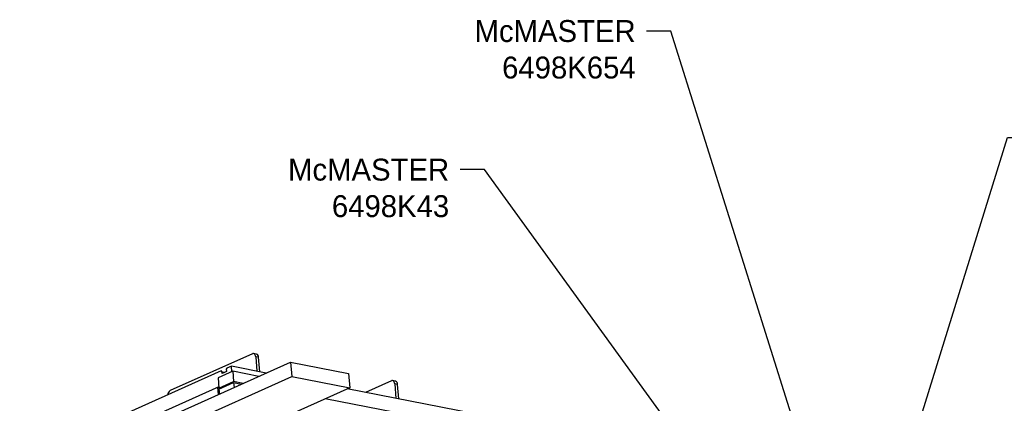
# Model space of a CAD drawing. Header units: inches. Extents: x 0.1 to 43.9, y 0.1 to 33.9.
# Tile 40 of 48: x 25.9 to 33.9, y 13.3 to 16.4. Entities that reach past the tile are written whole.
import ezdxf
from ezdxf import colors
from ezdxf.entities.mleader import LeaderData, LeaderLine
from ezdxf.math import Vec2, Vec3

# ---------------------------------------------------------------- set-up
doc = ezdxf.new("R2010")
doc.units = ezdxf.units.IN
doc.header["$MEASUREMENT"] = 0

msp = doc.modelspace()

# ---------------------------------------------------------------- linework, layer by layer
at = {"color": 7, "linetype": 'Continuous', "lineweight": 25}
for p, q in [((27.7676, 13.6935), (27.0921, 13.3905)), ((27.8014, 13.6902), (27.7776, 13.6949)), ((25.5082, 12.4703), (28.0816, 13.6247)), ((27.7946, 13.6689), (27.8043, 13.5492)), ((27.8184, 13.6643), (27.7946, 13.6689)), ((27.8281, 13.5446), (27.8184, 13.6643)), ((28.0816, 13.6247), (28.0912, 13.5065)), ((28.0816, 13.6247), (28.5577, 13.532)), ((27.5101, 13.5522), (26.2316, 12.9787)), ((27.6058, 13.5491), (27.4852, 13.495)), ((27.5166, 13.5499), (27.5101, 13.5522)), ((27.5182, 13.5301), (27.5166, 13.5499)), ((27.5544, 13.5463), (27.5182, 13.5301)), ((27.5585, 13.5739), (27.5528, 13.5662)), ((27.5528, 13.5662), (27.5544, 13.5463)), ((27.5946, 13.5901), (27.5585, 13.5739)), ((27.5982, 13.5457), (27.5946, 13.5901)), ((27.8803, 13.5344), (27.5946, 13.5901)), ((27.8201, 13.5074), (27.6058, 13.5491)), ((27.6058, 13.5491), (27.6126, 13.4652)), ((28.5577, 13.532), (28.5673, 13.4137)), ((25.5178, 12.3521), (28.0912, 13.5065)), ((27.4852, 13.495), (27.492, 13.4111)), ((27.492, 13.4111), (27.6126, 13.4652)), ((27.4928, 13.4016), (27.6134, 13.4557)), ((27.6917, 13.4498), (27.6126, 13.4652)), ((27.6134, 13.4557), (27.6166, 13.4161)), ((27.6134, 13.4557), (27.6772, 13.4433)), ((28.0912, 13.5065), (28.5673, 13.4137)), ((28.9101, 13.471), (28.697, 13.3753)), ((28.944, 13.4677), (28.9202, 13.4723)), ((28.9372, 13.4463), (28.9469, 13.3266)), ((28.961, 13.4417), (28.9372, 13.4463)), ((28.9707, 13.322), (28.961, 13.4417)), ((28.5673, 13.4137), (25.9939, 12.2593)), ((27.4912, 13.4211), (26.1567, 12.8225)), ((27.4912, 13.4211), (27.4836, 13.4177)), ((27.4884, 13.3586), (27.4836, 13.4177)), ((27.5072, 13.4081), (27.492, 13.4111)), ((27.4928, 13.4016), (27.496, 13.362)), ((33.8312, 12.3752), (28.5469, 13.4046)), ((33.8408, 12.2569), (28.366, 13.3234))]:
    msp.add_line(p, q, dxfattribs=at)
at = {"color": 7, "linetype": 'Continuous', "lineweight": 25, "flags": 128}
for points in [[(27.7946, 13.6689), (27.7935, 13.6756), (27.7916, 13.6816), (27.7889, 13.6868), (27.7855, 13.6908), (27.7815, 13.6936), (27.777, 13.695), (27.7723, 13.695), (27.7676, 13.6935)], [(28.9372, 13.4463), (28.9361, 13.453), (28.9342, 13.4591), (28.9315, 13.4642), (28.928, 13.4682), (28.924, 13.471), (28.9196, 13.4724), (28.9149, 13.4724), (28.9101, 13.471)]]:
    msp.add_lwpolyline(points, dxfattribs=at)
at = {"color": 7, "linetype": 'Continuous', "lineweight": 25}
for centre, radius, start, end in [((27.7923, 13.6657), 0.0262, 356.75127, 69.49497), ((27.5357, 13.5624), 0.0241, 218.32604, 272.36063), ((27.5445, 13.6165), 0.076, 249.9195, 267.75812), ((28.9348, 13.4432), 0.0262, 356.75127, 69.49497), ((27.1166, 13.352), 0.0457, 122.53098, 175.93626)]:
    msp.add_arc(centre, radius, start, end, dxfattribs=at)

# ---------------------------------------------------------------- leaders
ml = msp.add_multileader_mtext('Standard')
ml.set_content('McMASTER\\P6498K654', color=256)
ml.set_leader_properties()
ml.build(insert=Vec2(0, 0))
ml.multileader.update_dxf_attribs({"dogleg_length": 0.2, "arrow_head_size": 0.4})
ctx = ml.context
ctx.base_point, ctx.char_height, ctx.arrow_head_size, ctx.landing_gap_size, ctx.plane_origin = Vec3(29.4476, 16.3451), 0.18, 0.4, 0.09, Vec3(32.4719, 12.3207)
ctx.text_align_type = 2
notes = []
notes.append((ctx, [(0, (1, 1, 0), (31.2076, 16.3451), (-1, 0), 0.2, [(0, [(32.4719, 12.3207)], 0, [])])]))
ctx.mtext.insert, ctx.mtext.alignment, ctx.mtext.flow_direction = Vec3(30.9176, 16.4351), 3, 5
ml = msp.add_multileader_mtext('Standard')
ml.set_content('McMASTER\\P6498K72', color=256)
ml.set_leader_properties()
ml.build(insert=Vec2(0, 0))
ml.multileader.update_dxf_attribs({"dogleg_length": 0.2, "arrow_head_size": 0.4})
ctx = ml.context
ctx.base_point, ctx.char_height, ctx.arrow_head_size, ctx.landing_gap_size, ctx.plane_origin = Vec3(34.1735, 15.469), 0.18, 0.4, 0.09, Vec3(33.0125, 12.376)
notes.append((ctx, [(0, (1, 1, 0), (33.9735, 15.469), (1, 0), 0.2, [(0, [(33.0125, 12.376)], 0, [])])]))
ctx.mtext.insert, ctx.mtext.flow_direction = Vec3(34.2635, 15.559), 5
ml = msp.add_multileader_mtext('Standard')
ml.set_content('McMASTER\\P6498K43', color=256)
ml.set_leader_properties()
ml.build(insert=Vec2(0, 0))
ml.multileader.update_dxf_attribs({"dogleg_length": 0.2, "arrow_head_size": 0.4})
ctx = ml.context
ctx.base_point, ctx.char_height, ctx.arrow_head_size, ctx.landing_gap_size, ctx.plane_origin = Vec3(27.9149, 15.2062), 0.18, 0.4, 0.09, Vec3(31.7909, 12.4016)
ctx.text_align_type = 2
notes.append((ctx, [(0, (1, 1, 0), (29.6749, 15.2062), (-1, 0), 0.2, [(0, [(31.6937, 12.4215)], 0, [])])]))
ctx.mtext.insert, ctx.mtext.alignment, ctx.mtext.flow_direction = Vec3(29.3849, 15.2962), 3, 5
for ctx, leaders in notes:
    for number, flags, end, landing, length, lines in leaders:
        leader = LeaderData()
        leader.index, (leader.has_last_leader_line, leader.has_dogleg_vector, leader.attachment_direction) = number, flags
        leader.last_leader_point, leader.dogleg_vector, leader.dogleg_length = Vec3(end), Vec3(landing), length
        for number, points, colour, breaks in lines:
            line = LeaderLine()
            line.index, line.vertices, line.color, line.breaks = number, Vec3.list(points), colors.encode_raw_color(colour), breaks
            leader.lines.append(line)
        ctx.leaders.append(leader)

doc.saveas('drawing.dxf')
